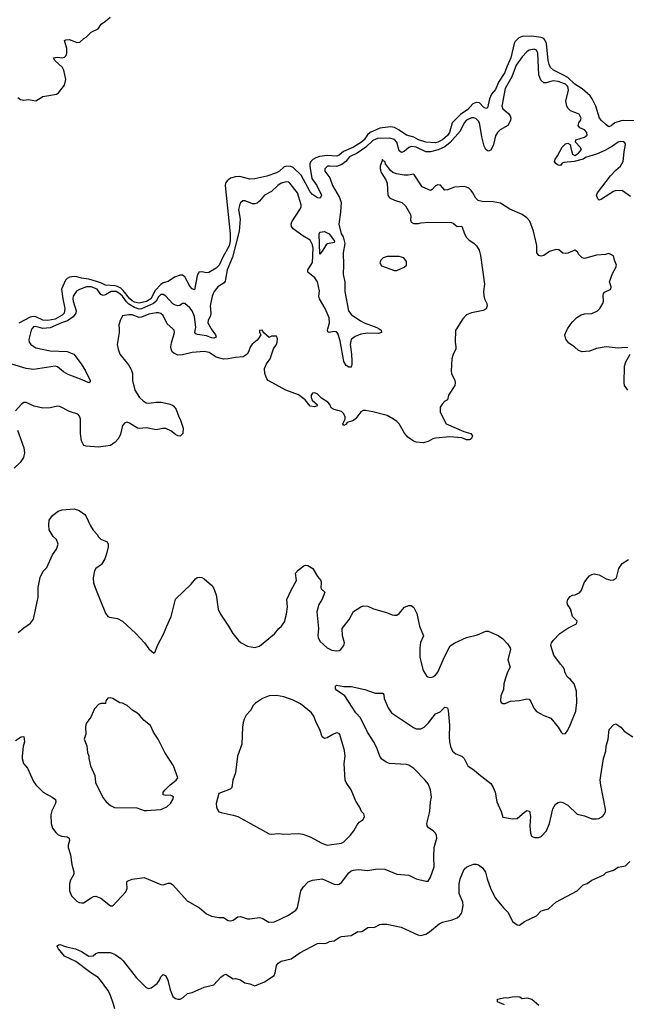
# Model space of a CAD drawing. Header units: inches. Extents: x 2220522 to 2384314, y 721474 to 893490.
# Tile 164 of 256: x 2312697 to 2317736, y 814388 to 822568. Entities that reach past the tile are written whole.
import ezdxf

# ---------------------------------------------------------------- set-up
doc = ezdxf.new("R2010")
doc.units = ezdxf.units.IN
doc.header["$MEASUREMENT"] = 0
doc.layers.add('C3811', color=7, linetype='Continuous')
doc.layers.add('C3812', color=7, linetype='Continuous')

msp = doc.modelspace()

# ---------------------------------------------------------------- linework, layer by layer
at = {"layer": 'C3811', "color": 5}
for points, elevation in [([(2312798.8, 820000), (2312791.3, 819988.7), (2312771.8, 819910), (2312775.8, 819890), (2312788.4, 819870), (2312830, 819841.3), (2312950, 819818), (2313090, 819812.3), (2313145.5, 819790), (2313208.5, 819710), (2313243.7, 819650), (2313282.4, 819570), (2313281, 819559), (2313272, 819550), (2313216.6, 819576.6), (2313099.3, 819619.3), (2313061.9, 819641.9), (2313010, 819685.4), (2312990.9, 819690.9), (2312810, 819663.2), (2312749.3, 819670), (2312630, 819705.5)], 160), ([(2313521.7, 820000), (2313522.8, 819970), (2313505.5, 819870), (2313513.4, 819830), (2313528.2, 819790), (2313600.7, 819700.7), (2313623.4, 819663.4), (2313632.7, 819630), (2313634, 819570), (2313654, 819490), (2313691.5, 819430), (2313721.4, 819401.4), (2313746.3, 819386.3), (2313770, 819383.5), (2313830, 819391.3), (2313871.3, 819391.3), (2313935.8, 819375.8), (2313965.3, 819365.3), (2313976.5, 819356.5), (2313996.3, 819330), (2314018.8, 819270), (2314030.8, 819250), (2314055.9, 819175.9), (2314050.8, 819130), (2314042, 819118), (2314030, 819109.2), (2314010, 819112.3), (2313990, 819122.7), (2313953.7, 819153.7), (2313910, 819173), (2313887.1, 819172.9), (2313830, 819159.6), (2313750, 819176.9), (2313690, 819171.5), (2313674.5, 819174.5), (2313610, 819216.9), (2313590, 819223.6), (2313570, 819219.5), (2313550, 819197.2), (2313534.1, 819125.9), (2313518.9, 819090), (2313490, 819058.9), (2313450, 819031.3), (2313350, 819017.4), (2313250, 819024.2), (2313229.4, 819030), (2313209.6, 819070), (2313200.5, 819130), (2313203, 819250), (2313193.7, 819273.7), (2313179.3, 819290), (2313110, 819314), (2313030, 819355.1), (2313010, 819357.4), (2312950, 819343), (2312890, 819340.5), (2312817.1, 819357.1), (2312750, 819387), (2312730, 819386.6), (2312708.8, 819371.2), (2312660.6, 819319.4)], 180), ([(2316324.4, 820000), (2316318, 819990), (2316313.4, 819890), (2316320.4, 819850), (2316319.1, 819830), (2316299.1, 819790), (2316287.7, 819750), (2316282, 819650), (2316284, 819630), (2316310.8, 819570), (2316314.8, 819550), (2316310.5, 819529.5), (2316258, 819450), (2316250.9, 819409.1), (2316230, 819398), (2316205.4, 819374.6), (2316191.3, 819348.7), (2316190.8, 819310), (2316197.3, 819290), (2316238.8, 819210), (2316386.5, 819146.5), (2316446, 819130), (2316458, 819110), (2316450.2, 819089.8), (2316439, 819081), (2316430, 819076.9), (2316410, 819079.1), (2316370, 819095.4), (2316270, 819103.9), (2316150, 819091.1), (2316130, 819086.2), (2316090, 819064.4), (2316050, 819053.5), (2315990, 819057.7), (2315967.7, 819067.7), (2315920.3, 819100.3), (2315893, 819133), (2315849.7, 819210), (2315831.1, 819230), (2315802.4, 819250), (2315750, 819278.7), (2315630, 819310.9), (2315570, 819322), (2315550, 819321.3), (2315530, 819309.6), (2315490, 819256.2), (2315470, 819237.6), (2315416.9, 819223.1), (2315410, 819208.7), (2315390, 819198), (2315382, 819210), (2315400.9, 819250), (2315400.5, 819270), (2315390, 819294), (2315370, 819312.6), (2315308.7, 819330), (2315283.3, 819343.3), (2315273.6, 819370), (2315257, 819390), (2315203, 819423), (2315170, 819457.4), (2315150, 819467.6), (2315130, 819464.7), (2315119, 819450), (2315116.9, 819430), (2315126.7, 819406.7), (2315171.6, 819368.4), (2315163.6, 819356.4), (2315146.8, 819353.2), (2315110, 819358), (2315067.6, 819410), (2315011.7, 819451.7), (2314907.3, 819490), (2314760.9, 819570), (2314750, 819585.2), (2314733.3, 819630), (2314731.2, 819670), (2314746.3, 819710), (2314777.2, 819750), (2314805.1, 819834.9), (2314829.3, 819870), (2314836, 819890), (2314837.2, 819917.2), (2314830, 819938), (2314820.4, 819940.4), (2314790, 819939), (2314769.3, 819929.3), (2314725.6, 819965.6), (2314710, 819988.7), (2314690, 819986), (2314687.7, 819970), (2314698.8, 819950), (2314680.9, 819919.1), (2314670, 819905.2), (2314628.3, 819871.7), (2314612, 819848), (2314598.7, 819810), (2314585.3, 819790), (2314553.1, 819766.9), (2314490, 819763), (2314430, 819750.5), (2314390, 819748.6), (2314330, 819765), (2314270, 819802.3), (2314230, 819812.7), (2314130, 819804.1), (2314050, 819782.6), (2314010, 819781.4), (2313976.9, 819796.9), (2313964, 819810), (2313955, 819830), (2313952.7, 819850), (2313957.4, 819882.6), (2313984.1, 819970), (2313979.8, 819990), (2313968.8, 820000)], 180), ([(2314288.2, 820000), (2314324.4, 819950), (2314330.3, 819929.7), (2314310, 819922.4), (2314290, 819924.5), (2314250, 819941.4), (2314172.8, 819952.8), (2314159.3, 819959.3), (2314152.3, 819970), (2314157.9, 820000)], 160), ([(2315681.8, 820000), (2315700.7, 819990), (2315702.8, 819970), (2315678.6, 819961.4), (2315590, 819963.4), (2315530, 819956.2), (2315482.6, 819937.4), (2315450.3, 819910), (2315442.4, 819870), (2315453.4, 819790), (2315456.2, 819730), (2315456.2, 819703.8), (2315450, 819680.9), (2315430, 819681.3), (2315410, 819695.6), (2315389.8, 819729.8), (2315360.2, 819900.2), (2315341, 819961), (2315330, 819974.4), (2315310, 819977.3), (2315268.8, 819968.8), (2315255.6, 819975.6), (2315254.2, 819990), (2315256.7, 820000)], 160), ([(2317750, 819841.6), (2317730, 819844.7), (2317670, 819839.7), (2317570, 819850.9), (2317490, 819835.4), (2317430, 819814), (2317370, 819809.6), (2317340.1, 819820.1), (2317305.2, 819850), (2317259.6, 819879.6), (2317233.4, 819913.4), (2317224.4, 819950), (2317244.4, 819995.6), (2317247.4, 820000)], 180), ([(2317749.8, 819489.8), (2317722.6, 819530), (2317717.7, 819550), (2317721.1, 819690), (2317733.1, 819726.9), (2317769.6, 819790)], 180), ([(2312677.7, 819157.7), (2312730.5, 819010), (2312736.3, 818970), (2312727.3, 818930), (2312700.7, 818890), (2312650, 818842.7)], 180), ([(2312684.1, 817475.9), (2312730, 817516), (2312786.3, 817553.7), (2312812.5, 817587.5), (2312849.2, 817770), (2312849.5, 817850.5), (2312866.8, 817933.2), (2312892.9, 817987.1), (2312923.2, 818016.8), (2312970, 818122), (2313002, 818170), (2313015.3, 818210), (2313002, 818250), (2312976, 818276), (2312942.7, 818330), (2312938, 818370), (2312942.7, 818410), (2312969.6, 818450.3), (2313015.3, 818484.7), (2313050, 818494.9), (2313150, 818504), (2313190, 818490.8), (2313236.7, 818456.7), (2313246, 818446), (2313283.7, 818363.7), (2313306.7, 818326.7), (2313341, 818290), (2313350.7, 818270.7), (2313370, 818251.3), (2313422, 818230), (2313431.1, 818211.1), (2313431.3, 818190), (2313418.8, 818130), (2313404, 818090), (2313376.7, 818043.3), (2313330, 818008.7), (2313318.8, 817990), (2313306.8, 817930), (2313311, 817890), (2313330.8, 817830), (2313410, 817638), (2313430, 817611), (2313443.4, 817603.4), (2313510, 817593), (2313550.6, 817570), (2313660.5, 817470), (2313733.4, 817390), (2313770, 817342.8), (2313810, 817304.7), (2313823.1, 817316.9), (2313841.2, 817370), (2313894.5, 817470), (2313915.2, 817524.8), (2313956.2, 817610), (2313990, 817754.8), (2314121.7, 817878.3), (2314157.2, 817922.8), (2314170, 817934), (2314190, 817938), (2314210, 817935.5), (2314230, 817924), (2314290, 817870.8), (2314307, 817847), (2314328.2, 817790), (2314345.5, 817670), (2314365.5, 817630), (2314432.7, 817530), (2314466.4, 817470), (2314514.4, 817410), (2314536.3, 817390), (2314590, 817363.1), (2314650, 817352.2), (2314690, 817363.8), (2314813.3, 817466.7), (2314850, 817510.6), (2314871.5, 817528.5), (2314895.3, 817564.7), (2314913.2, 817630), (2314922, 817690), (2314917.2, 817750), (2314952.7, 817830), (2314997.2, 817910), (2314989.3, 817970), (2315010, 817996), (2315058, 818030), (2315070, 818036), (2315090, 818034.8), (2315131.3, 818010), (2315170, 817942), (2315198, 817910), (2315202, 817890), (2315198, 817850), (2315201, 817841), (2315231.6, 817811.6), (2315210, 817755.3), (2315180.7, 817710), (2315164, 817650), (2315178.3, 817510), (2315173, 817453), (2315175.5, 817435.5), (2315190, 817404.7), (2315251.3, 817350), (2315290, 817330.8), (2315330, 817324), (2315350, 817326.8), (2315364.7, 817335.3), (2315388.7, 817370), (2315394, 817390), (2315379, 817450), (2315375.3, 817510), (2315433.8, 817586.2), (2315469.6, 817650.4), (2315530, 817691.3), (2315550, 817698), (2315590, 817697.3), (2315635.2, 817675.2), (2315744, 817644), (2315790, 817622.8), (2315810, 817620.7), (2315830, 817622), (2315850, 817634), (2315892.5, 817687.5), (2315930, 817701), (2315950, 817701), (2315970, 817686), (2315996.2, 817636.2), (2316017, 817530), (2316050.8, 817450), (2316026.7, 817393.3), (2316020.9, 817350), (2316022, 817270), (2316050, 817162), (2316076.3, 817116.3), (2316088.2, 817108.2), (2316110, 817103.8), (2316130, 817108.5), (2316150, 817122.4), (2316170, 817148), (2316222, 817270), (2316273.8, 817366.2), (2316312.7, 817390), (2316410, 817434.3), (2316500.8, 817459.2), (2316570, 817487.7), (2316590, 817487.3), (2316672.3, 817452.3), (2316708.2, 817428.2), (2316750, 817382), (2316771.3, 817350), (2316775.3, 817335.3), (2316753, 817250), (2316771, 817190), (2316750, 817149), (2316730, 817089), (2316719.5, 817050), (2316717, 817003), (2316693, 816950), (2316690.6, 816910.6), (2316696.8, 816896.8), (2316710, 816887.3), (2316730, 816887.7), (2316774, 816906), (2316850, 816912.7), (2316910, 816926), (2316930, 816922), (2316943.9, 816903.9), (2316968.5, 816848.5), (2316990, 816820.7), (2317050, 816786.4), (2317110, 816764.9), (2317171, 816690), (2317196, 816650), (2317210, 816636), (2317230, 816638), (2317250, 816666), (2317270, 816706), (2317317.1, 816822.9), (2317324.9, 816895.1), (2317323, 816990), (2317302, 817050), (2317270, 817089.3), (2317246, 817110), (2317232.7, 817130), (2317225.2, 817150), (2317224, 817170), (2317213.2, 817190), (2317190, 817214), (2317135.1, 817290), (2317109, 817370), (2317115.3, 817390), (2317128.7, 817410), (2317184, 817470), (2317250, 817513.4), (2317322, 817550), (2317328.7, 817570), (2317289.5, 817609.5), (2317272.9, 817672.9), (2317249.2, 817710), (2317245.2, 817730), (2317249.3, 817750), (2317270, 817777.3), (2317290, 817787.7), (2317311.1, 817791.1), (2317350, 817810.8), (2317363.7, 817830), (2317387.3, 817890), (2317410, 817926.8), (2317430, 817947.3), (2317450, 817959.1), (2317470, 817964.9), (2317510, 817956.3), (2317570, 817922), (2317609.1, 817910.9), (2317630, 817914.8), (2317654, 817930), (2317675.3, 818010), (2317702, 818050), (2317755.3, 818084.7)], 180), ([(2312661.2, 816578.8), (2312710, 816610.7), (2312730, 816612), (2312735.5, 816570), (2312725.5, 816530), (2312717.1, 816450), (2312717.6, 816430), (2312729.2, 816389.2), (2312762.4, 816350), (2312810, 816238.8), (2312831.9, 816211.9), (2312891.7, 816151.7), (2312966.8, 816110), (2312993, 816090), (2312997.1, 816070), (2312992.4, 816050), (2312964.2, 815995.8), (2312956.5, 815963.5), (2312957.3, 815890), (2312970, 815850.6), (2312995.6, 815815.6), (2313017, 815797), (2313045.9, 815785.9), (2313090, 815778.9), (2313108.4, 815768.4), (2313110.3, 815750), (2313098.7, 815710), (2313099.5, 815690), (2313118, 815630), (2313130.3, 815550), (2313146.4, 815490), (2313145.5, 815470), (2313119.9, 815420.1), (2313110.3, 815390), (2313110.3, 815330.3), (2313126, 815290), (2313170, 815246), (2313190, 815234.9), (2313210, 815230.4), (2313227.3, 815232.7), (2313290, 815274), (2313310, 815284), (2313330, 815286.8), (2313370, 815270.8), (2313450, 815206), (2313470, 815206), (2313578.2, 815321.8), (2313588.3, 815350), (2313586.5, 815393.5), (2313590, 815411), (2313630, 815428), (2313730, 815442.8), (2313870, 815384), (2313890, 815380.7), (2313930, 815394.8), (2313950, 815394.8), (2313970, 815382), (2314088.1, 815248.1), (2314190, 815190.4), (2314250, 815139.5), (2314290, 815120.4), (2314350, 815110.4), (2314390, 815110.4), (2314430, 815084.9), (2314450, 815080.8), (2314470, 815087.7), (2314510, 815116.1), (2314530, 815118), (2314590, 815099.6), (2314610, 815098.5), (2314690, 815110.3), (2314710, 815103.7), (2314766, 815070), (2314812.4, 815072.4), (2314931.2, 815130), (2314989.7, 815170), (2315004.7, 815190), (2315033, 815330), (2315055.2, 815364.8), (2315093.6, 815406.4), (2315130, 815420.3), (2315210, 815430.2), (2315310, 815385.2), (2315337.4, 815382.6), (2315350, 815386), (2315370, 815401.1), (2315430, 815480.3), (2315450, 815496), (2315470, 815503.7), (2315510, 815507), (2315590, 815501.3), (2315670, 815514.9), (2315730, 815510.4), (2315830, 815470.4), (2315930, 815461.3), (2315991.3, 815430), (2316070, 815410.8), (2316090, 815411.3), (2316110, 815444.7), (2316139.7, 815530), (2316136.5, 815610), (2316139.4, 815690), (2316161, 815770), (2316160.4, 815790), (2316151.1, 815810), (2316131.3, 815830), (2316094.3, 815854.3), (2316081.7, 815870), (2316079.8, 815890), (2316105, 815990), (2316109.2, 816070), (2316116.9, 816110), (2316110, 816169.6), (2316090, 816219.7), (2316066.6, 816250), (2315970, 816348.5), (2315930, 816375.1), (2315910, 816379.8), (2315770, 816388.3), (2315740.1, 816400.1), (2315704.4, 816424.4), (2315690, 816449), (2315667.6, 816510), (2315642.2, 816562.2), (2315585.4, 816650), (2315527.4, 816767.4), (2315489.6, 816810), (2315398, 816950), (2315330, 816997.6), (2315321.7, 817010), (2315319.6, 817030), (2315330, 817039.5), (2315390, 817028.9), (2315450, 817027.6), (2315562.8, 817002.8), (2315650, 816974), (2315712.7, 816972.7), (2315720.7, 816960.7), (2315725.5, 816930), (2315758.7, 816850), (2315784.9, 816810), (2315968.1, 816688.1), (2315990, 816678), (2316030, 816678.3), (2316056.2, 816690), (2316094.1, 816725.9), (2316150, 816801.6), (2316190, 816819), (2316230, 816857.1), (2316250, 816850.8), (2316255.6, 816830), (2316267.2, 816707.2), (2316264.2, 816610), (2316267.4, 816570), (2316275.3, 816530), (2316291.7, 816491.7), (2316320.7, 816470), (2316369, 816449), (2316379.9, 816439.9), (2316390.4, 816430), (2316419.3, 816370), (2316473.8, 816333.8), (2316510, 816300.4), (2316610, 816222.8), (2316630.3, 816190.3), (2316646, 816150), (2316660.3, 816070), (2316696.4, 815990), (2316710, 815942), (2316790, 815930.5), (2316830, 815933), (2316890, 815985.5), (2316910, 815997.3), (2316933, 815993), (2316940.4, 815950), (2316934.4, 815870), (2316940.7, 815810), (2316950, 815786), (2316973.2, 815773.2), (2317010, 815773), (2317030, 815783.8), (2317073.3, 815830), (2317099.7, 815890), (2317126.5, 816013.5), (2317149.5, 816050), (2317170, 816065.5), (2317190, 816070.3), (2317210, 816066), (2317250, 816043), (2317329.2, 815969.2), (2317390, 815954.6), (2317449.3, 815929.3), (2317490, 815927.9), (2317507.7, 815932.3), (2317539.5, 815950), (2317553.5, 815966.5), (2317563, 815990), (2317564, 816010), (2317524.6, 816210), (2317520.3, 816250), (2317523.5, 816290), (2317548.3, 816430), (2317566.3, 816490), (2317567.9, 816532.1), (2317586, 816590), (2317594, 816670), (2317630, 816711.3), (2317650, 816718), (2317690, 816691), (2317718.5, 816658.5), (2317790, 816611)], 160), ([(2313487, 814350), (2313476.4, 814390), (2313449.6, 814470), (2313430, 814504.5), (2313368.2, 814590), (2313349.7, 814610), (2313288.7, 814648.7), (2313164, 814744), (2313070, 814789.6), (2313018, 814850), (2313006.6, 814870), (2313006.8, 814873.2), (2313018, 814882), (2313030, 814884), (2313084.6, 814864.6), (2313161, 814850), (2313210, 814828), (2313270, 814787.2), (2313308.2, 814791.8), (2313330, 814810.6), (2313350, 814819.5), (2313450, 814818), (2313490, 814802.6), (2313536.4, 814770), (2313555.8, 814750), (2313663.1, 814610), (2313747.8, 814527.8), (2313770, 814519.3), (2313790, 814526.4), (2313837.5, 814562.5), (2313858.7, 814590), (2313870, 814616), (2313890, 814637.3), (2313910, 814624.7), (2313927.3, 814590), (2313948, 814510), (2313970, 814452), (2313990, 814438), (2314010, 814431.3), (2314030, 814431.3), (2314054.6, 814445.4), (2314090, 814478), (2314130, 814486.8), (2314230, 814531), (2314310, 814551.3), (2314367.2, 814612.8), (2314390, 814631), (2314410, 814638.8), (2314470, 814598.8), (2314490, 814604), (2314530, 814590.6), (2314567.5, 814567.5), (2314610, 814558), (2314650, 814542), (2314730, 814576.3), (2314810, 814626.8), (2314819.5, 814650), (2314830, 814711), (2314842.7, 814730), (2314870, 814747.3), (2314952.9, 814767.1), (2315024.1, 814815.9), (2315170, 814894), (2315190, 814897.3), (2315230, 814894.8), (2315250, 814898.8), (2315270, 814910.8), (2315310, 814916), (2315350, 814942.8), (2315369.4, 814950.6), (2315450, 814961), (2315506.8, 814993.2), (2315530, 814991), (2315544.7, 814995.3), (2315590, 815026), (2315646, 815030), (2315689.4, 815050.6), (2315706.3, 815053.7), (2315746.8, 815053.2), (2315866.8, 815030), (2316004.3, 814964.3), (2316030, 814961), (2316070, 814971), (2316101.7, 814990), (2316182.1, 815057.9), (2316210, 815071.1), (2316290, 815091.3), (2316330, 815107.7), (2316353.4, 815126.6), (2316370, 815148.5), (2316382.3, 815210), (2316377.7, 815237.7), (2316349, 815310), (2316347, 815390), (2316355.3, 815430), (2316390, 815511.6), (2316410.5, 815529.5), (2316468.1, 815551.9), (2316490, 815552.4), (2316507.2, 815547.2), (2316542.9, 815522.9), (2316566.2, 815486.2), (2316579.1, 815430), (2316610, 815344.9), (2316650, 815270.6), (2316714.8, 815190), (2316754, 815150), (2316790, 815077.3), (2316830, 815047.7), (2316850, 815044.9), (2316890, 815076.3), (2316990, 815123), (2317030, 815164), (2317090, 815180.7), (2317150, 815237.3), (2317329.4, 815330.6), (2317378.6, 815381.4), (2317410, 815391), (2317450, 815418.8), (2317550, 815464.7), (2317570, 815484.7), (2317630, 815504), (2317670, 815526.8), (2317730, 815538), (2317766.3, 815573.7)], 140), ([(2316723.2, 814383.2), (2316666, 814410), (2316666, 814430), (2316730, 814444.7), (2316750, 814441), (2316789.5, 814450.5), (2316830, 814453), (2316852, 814450), (2316870, 814438), (2316910, 814441.3), (2316950.4, 814430), (2317010, 814382.6)], 120)]:
    msp.add_lwpolyline(points, dxfattribs=dict(at, elevation=elevation))
at = {"layer": 'C3811', "color": 5, "elevation": 180}
for points in [[(2313450, 816934.5), (2313428, 816932), (2313411, 816910), (2313410, 816886), (2313370, 816888), (2313350, 816878), (2313316.9, 816843.1), (2313287.5, 816772.5), (2313254.8, 816730), (2313244.9, 816710), (2313242, 816690), (2313246.4, 816633.6), (2313232, 816590), (2313255.3, 816535.3), (2313259.6, 816479.6), (2313271.3, 816450), (2313271.3, 816430), (2313284, 816370), (2313320.7, 816290), (2313327.3, 816230), (2313364.4, 816150), (2313390, 816102.8), (2313414, 816070), (2313450, 816039.1), (2313483.9, 816023.9), (2313670, 816021), (2313730, 815998.8), (2313750, 815997.3), (2313870, 816007.3), (2313919, 816030), (2313950, 816058), (2313969, 816090), (2313974, 816110), (2313961.2, 816121.2), (2313945.6, 816125.6), (2313910, 816123.7), (2313888, 816130), (2313889.5, 816150), (2313905.1, 816170), (2313947.3, 816212.7), (2313998, 816250), (2314009.4, 816270), (2313974.3, 816370), (2313901.1, 816481.1), (2313847, 816590), (2313809.6, 816650), (2313784.5, 816704.5), (2313730, 816746), (2313691.3, 816791.3), (2313670, 816809.3), (2313637.2, 816830), (2313589.6, 816869.6), (2313550, 816889.4), (2313530, 816892.7), (2313470, 816929.4)], [(2314830, 816953.3), (2314770, 816951), (2314714, 816930), (2314656.3, 816890), (2314637.1, 816870), (2314615.5, 816830), (2314578, 816790), (2314562.3, 816757.7), (2314552.7, 816730), (2314546.4, 816690), (2314543, 816550), (2314506.4, 816450), (2314488.3, 816311.7), (2314467.7, 816250), (2314458.8, 816190), (2314444.9, 816175.1), (2314350, 816139), (2314330, 816058), (2314330.4, 816030), (2314336.4, 816010), (2314350, 815988), (2314370, 815980.7), (2314470, 815960.7), (2314510, 815947.3), (2314770, 815805.5), (2314790, 815800.5), (2314847.3, 815807.3), (2314890, 815802.8), (2315010, 815807.3), (2315050, 815800.7), (2315110, 815780.5), (2315206.4, 815726.4), (2315250, 815711.3), (2315370, 815728.2), (2315390, 815739.3), (2315442, 815790), (2315472.7, 815830), (2315500.2, 815879.8), (2315518, 815902), (2315550, 815924.7), (2315562, 815950), (2315555.3, 815970), (2315535.3, 815990), (2315519, 816030), (2315490, 816075.3), (2315449.7, 816170), (2315407.8, 816230), (2315399.7, 816250), (2315391.3, 816388.7), (2315400.5, 816450), (2315396.3, 816496.3), (2315357, 816630), (2315350, 816639.3), (2315330, 816642.9), (2315298.8, 816630), (2315250, 816600.9), (2315230, 816596), (2315210, 816609.2), (2315189.6, 816670), (2315159.7, 816730), (2315141.1, 816781.1), (2315122.2, 816810), (2315030, 816883.9), (2314970, 816915.8), (2314890, 816943.1)]]:
    msp.add_lwpolyline(points, close=True, dxfattribs=at)
at = {"layer": 'C3812', "color": 5}
for points, elevation in [([(2312681.1, 821921.1), (2312703.8, 821903.8), (2312730, 821899.5), (2312770, 821904.9), (2312830, 821894), (2312888.7, 821930), (2313002, 821950), (2313018.7, 821961.3), (2313070, 822024.7), (2313079, 822070), (2313064, 822150), (2313051.5, 822171.5), (2312989, 822230), (2312978, 822250), (2313010, 822257.3), (2313050, 822251.3), (2313070, 822258), (2313082, 822270), (2313088.7, 822290), (2313088.7, 822330), (2313070, 822394), (2313080.2, 822399.8), (2313110, 822402.8), (2313170, 822379.1), (2313197.6, 822382.4), (2313229.2, 822410.8), (2313250, 822422), (2313290, 822464.7), (2313349.1, 822490.9), (2313374, 822530), (2313410, 822554.8), (2313449.2, 822590)], 140), ([(2317810, 821727), (2317710.1, 821729.9), (2317693.3, 821726.7), (2317641.3, 821710), (2317610, 821686), (2317590, 821679.1), (2317570, 821693.6), (2317529.5, 821729.5), (2317513.5, 821750), (2317482, 821850), (2317453.8, 821910), (2317434.9, 821934.9), (2317370, 821993), (2317310, 822031.6), (2317250, 822086.7), (2317210, 822111.4), (2317130.2, 822150.2), (2317106.3, 822170), (2317094.8, 822194.8), (2317088.3, 822228.3), (2317074.7, 822370), (2317060.5, 822400.5), (2317050, 822411), (2317030, 822419.4), (2316948.4, 822431.6), (2316870, 822429.8), (2316843.9, 822416.1), (2316814, 822386), (2316806.1, 822370), (2316778, 822250), (2316743.2, 822176.9), (2316728.2, 822130), (2316674.8, 822050), (2316651, 821989), (2316616.6, 821950), (2316598.5, 821910), (2316582.8, 821837.2), (2316570, 821829.8), (2316550, 821840.8), (2316516.6, 821876.6), (2316490, 821879.3), (2316462.5, 821870), (2316418.9, 821821.1), (2316359.4, 821780.6), (2316290.1, 821710), (2316266.2, 821630), (2316250, 821605.5), (2316210, 821569.5), (2316170.2, 821550), (2316150, 821545.8), (2316070, 821549.5), (2316010.8, 821570), (2315970, 821592.5), (2315910, 821609.4), (2315850, 821651.1), (2315810, 821672.7), (2315777.3, 821677.3), (2315690, 821668.1), (2315609.2, 821630.8), (2315587.3, 821612.7), (2315558.2, 821570), (2315535.2, 821550), (2315470, 821509.3), (2315387.7, 821472.3), (2315350, 821443.1), (2315330, 821435.6), (2315250, 821441.1), (2315188.4, 821431.6), (2315158.2, 821421.8), (2315132.9, 821407.1), (2315115.1, 821390), (2315107.3, 821370), (2315107.4, 821350), (2315125.1, 821250), (2315165, 821190), (2315203.6, 821110), (2315196.4, 821090), (2315190, 821086), (2315170, 821087.3), (2315130, 821115.8), (2315110, 821139), (2315035.8, 821275.8), (2314970, 821339.4), (2314949.3, 821349.3), (2314910, 821352.2), (2314890, 821342.2), (2314854, 821310), (2314830, 821295), (2314751.2, 821268.8), (2314650, 821246), (2314610, 821243.6), (2314525.4, 821265.4), (2314490, 821262.8), (2314449, 821251), (2314419.1, 821230), (2314406.8, 821210), (2314402.9, 821190), (2314444.3, 820790), (2314444.6, 820730), (2314435.9, 820690), (2314383.7, 820596.3), (2314353.1, 820530), (2314330, 820503.2), (2314268.2, 820468.2), (2314250, 820464.4), (2314210, 820473.6), (2314185.3, 820470), (2314170, 820439), (2314150, 820324.5), (2314130, 820332.3), (2314110, 820354.8), (2314070, 820432.8), (2314050, 820445.5), (2314030, 820445.4), (2313984, 820430), (2313930, 820394.1), (2313890, 820381.3), (2313870, 820368.4), (2313822.6, 820317.4), (2313786.8, 820250), (2313750, 820227.8), (2313690, 820213.2), (2313650, 820222.1), (2313630, 820233.3), (2313610, 820251.1), (2313557.6, 820317.6), (2313536.9, 820336.9), (2313510, 820351.4), (2313490, 820358.1), (2313410, 820363.1), (2313370, 820382.3), (2313270, 820411.3), (2313210, 820419.7), (2313170, 820431.2), (2313150, 820434.2), (2313110, 820429.6), (2313090, 820418.9), (2313076.1, 820403.9), (2313045.3, 820330), (2313055.2, 820250), (2313072.5, 820170), (2313065.2, 820130), (2313050, 820112.7), (2312990, 820081.3), (2312930, 820069.3), (2312890, 820073.2), (2312830, 820099.4), (2312810, 820102.3), (2312782.9, 820097.1), (2312690, 820048.4)], 140), ([(2317770, 821099.8), (2317705.2, 821145.2), (2317650, 821148), (2317630, 821140.7), (2317530, 821077.4), (2317510, 821069.6), (2317500.1, 821080.1), (2317489.7, 821110), (2317497.4, 821130), (2317603.8, 821270), (2317650, 821318.3), (2317687.6, 821350), (2317711, 821389), (2317717.6, 821470), (2317731.1, 821530), (2317725.3, 821545.3), (2317713.5, 821553.5), (2317690, 821555.5), (2317670, 821550.7), (2317623.1, 821516.9), (2317558.7, 821481.3), (2317490, 821451.2), (2317397.7, 821422.3), (2317377.3, 821410), (2317302, 821390), (2317218.3, 821381.7), (2317204.8, 821375.2), (2317190, 821357.2), (2317170, 821359.5), (2317150, 821372.7), (2317140.5, 821390), (2317144.4, 821410), (2317163.7, 821436.3), (2317202.2, 821510), (2317230, 821536), (2317250, 821542.4), (2317270.5, 821530.5), (2317277, 821490), (2317290.4, 821450.4), (2317310, 821439.1), (2317340.5, 821459.5), (2317364.5, 821490), (2317352.6, 821510), (2317313.6, 821550), (2317318, 821570), (2317390, 821593.4), (2317411.3, 821610), (2317409.7, 821630), (2317390, 821652.3), (2317351, 821671), (2317336.9, 821690), (2317342, 821710), (2317356.3, 821730), (2317361.1, 821750), (2317343.6, 821783.6), (2317272, 821812), (2317254.2, 821830), (2317243.5, 821850), (2317235.4, 821890), (2317257.3, 821982.7), (2317250, 822013.2), (2317230, 822031.4), (2317170, 822054.3), (2317130, 822060.2), (2317070, 822043.7), (2317050, 822044.8), (2317026.4, 822066.4), (2317008.9, 822110), (2317002, 822290), (2316990, 822315.9), (2316970, 822323), (2316930, 822314.5), (2316910, 822300.3), (2316870, 822258.5), (2316822.4, 822190), (2316786.3, 822093.7), (2316730, 821995.8), (2316703, 821850), (2316710, 821828.2), (2316757.3, 821790), (2316771.5, 821770), (2316777.3, 821750), (2316774.9, 821730), (2316751.2, 821688.8), (2316687.6, 821652.4), (2316665.6, 821630), (2316650, 821602.9), (2316632.3, 821530), (2316610, 821485.1), (2316590, 821476.3), (2316581.1, 821481.1), (2316570, 821489.6), (2316556.3, 821516.3), (2316535.1, 821595.1), (2316518.8, 821698.8), (2316510, 821723.1), (2316487.1, 821747.1), (2316470, 821753.6), (2316450, 821753.4), (2316410, 821734.4), (2316390, 821712.3), (2316356.9, 821643.1), (2316273.3, 821546.7), (2316228.3, 821511.7), (2316173.6, 821486.4), (2316110, 821469.9), (2316070, 821469.5), (2315990, 821509.5), (2315950, 821514.2), (2315930, 821506.5), (2315890, 821474), (2315870, 821464.4), (2315850, 821478.7), (2315829.9, 821550), (2315810, 821572.3), (2315770, 821583.1), (2315670, 821582.1), (2315630, 821565.9), (2315571.5, 821508.5), (2315501.6, 821458.4), (2315438, 821430), (2315405.1, 821390), (2315373.9, 821366.1), (2315330, 821348), (2315270, 821352.6), (2315254.8, 821350), (2315232.7, 821330), (2315230.6, 821310), (2315274.4, 821254.4), (2315294.9, 821190), (2315352.6, 821090), (2315366.2, 821050), (2315362.6, 820970), (2315349.3, 820869.3), (2315367.8, 820790), (2315382.9, 820762.9), (2315396.9, 820710), (2315384.9, 820630), (2315387.4, 820530), (2315382.9, 820450), (2315397.2, 820390), (2315396.6, 820310), (2315427.8, 820150), (2315450, 820120.3), (2315526.8, 820066.8), (2315558, 820050), (2315663, 820010), (2315681.8, 820000)], 160), ([(2317247.4, 820000), (2317285.7, 820054.3), (2317325.6, 820094.4), (2317362.7, 820117.3), (2317390, 820124.2), (2317450, 820127.7), (2317496.9, 820150), (2317516.4, 820170), (2317540.9, 820210), (2317547.4, 820230), (2317543.3, 820276.7), (2317545.9, 820294.1), (2317556.3, 820303.7), (2317609, 820330), (2317612, 820350), (2317597, 820390), (2317621.2, 820458.8), (2317649, 820510), (2317654, 820530), (2317638, 820570), (2317630, 820606), (2317590, 820626), (2317563.6, 820616.4), (2317490, 820612.7), (2317390, 820583.6), (2317369.7, 820589.7), (2317340.5, 820620.5), (2317330, 820639), (2317310, 820652.3), (2317250, 820627.3), (2317230, 820624.5), (2317210, 820627.3), (2317176.1, 820656.1), (2317150, 820659.6), (2317098.8, 820641.2), (2317050, 820609.3), (2317030, 820603.7), (2317009.5, 820609.5), (2316993.2, 820630), (2316992.5, 820692.5), (2316966, 820810), (2316934.8, 820894.8), (2316910, 820922), (2316870, 820949), (2316770, 820994), (2316690, 821042.7), (2316630, 821056), (2316538, 821058), (2316506, 821066), (2316486.3, 821086.3), (2316462.7, 821130), (2316446.6, 821150), (2316428.2, 821168.2), (2316410, 821176.9), (2316390, 821182.4), (2316310, 821177), (2316250, 821156), (2316230, 821153.2), (2316192.7, 821192.7), (2316170, 821197.2), (2316150, 821189), (2316123.6, 821156.4), (2316110, 821148), (2316039.3, 821179.3), (2315970, 821284), (2315923.4, 821276.6), (2315890, 821277.7), (2315827.6, 821287.6), (2315797.8, 821297.8), (2315776.2, 821316.2), (2315736.2, 821370), (2315730, 821388.7), (2315715.3, 821395.3), (2315710, 821406), (2315690.7, 821350), (2315690.6, 821330), (2315698.5, 821298.5), (2315739.1, 821239.1), (2315750.5, 821210.5), (2315754, 821110), (2315768.5, 821088.5), (2315810, 821067.7), (2315870.4, 821050.4), (2315903, 821023), (2315944, 820950), (2315947.3, 820930), (2315944.5, 820904.5), (2315950, 820886.8), (2315970, 820874), (2316010, 820874.8), (2316030, 820881), (2316092.9, 820887.1), (2316284, 820884), (2316298, 820878), (2316330, 820851.3), (2316370, 820852), (2316391, 820790), (2316410, 820758), (2316430, 820736), (2316470.6, 820710.6), (2316491.3, 820690), (2316513.7, 820653.7), (2316524, 820610), (2316558, 820370), (2316550.5, 820309.5), (2316552.8, 820272.8), (2316557.3, 820250), (2316578.8, 820210), (2316581, 820190), (2316572.7, 820167.3), (2316548.2, 820151.8), (2316450, 820131.8), (2316410, 820115.1), (2316377.3, 820082.7), (2316324.4, 820000)], 180), ([(2315256.7, 820000), (2315269.3, 820050), (2315267.8, 820090), (2315235.1, 820170), (2315187.8, 820250), (2315183.1, 820270), (2315187.5, 820312.5), (2315170, 820389.4), (2315150, 820424.7), (2315089.6, 820470), (2315089.6, 820490), (2315130.3, 820549.7), (2315133.8, 820670), (2315130, 820697.3), (2315110, 820735.3), (2315050, 820771.7), (2314969.6, 820830), (2314954, 820850), (2314952, 820870), (2314958, 820890), (2315024.7, 820990), (2315034.3, 821010), (2315035.1, 821030), (2315003.4, 821130), (2314940.9, 821210), (2314930, 821218.5), (2314910, 821222.2), (2314870, 821209.1), (2314841.8, 821190), (2314790, 821140.3), (2314729.5, 821110.5), (2314690, 821061.3), (2314670, 821044.8), (2314650, 821037.6), (2314630, 821037.6), (2314570, 821062.3), (2314550, 821062.6), (2314532, 821048), (2314525, 821035), (2314515, 820990), (2314527.3, 820910), (2314520.1, 820810), (2314465.8, 820594.2), (2314420.1, 820490), (2314405, 820395), (2314396.7, 820383.3), (2314343.2, 820350), (2314312, 820310), (2314296.8, 820270), (2314277.9, 820190), (2314284, 820130), (2314281, 820110), (2314263.2, 820070), (2314259.3, 820050), (2314284.7, 820004.7), (2314288.2, 820000)], 160), ([(2314157.9, 820000), (2314159.8, 820010), (2314150, 820103.6), (2314130, 820149.8), (2314110, 820174.8), (2314070, 820209.6), (2314050, 820209.6), (2314025.8, 820194.2), (2314010.3, 820189.7), (2313990, 820196), (2313970, 820208.8), (2313911.1, 820271.1), (2313890, 820284.3), (2313870, 820284.9), (2313850, 820265.9), (2313829.1, 820230), (2313809, 820211), (2313710, 820167), (2313690, 820163.2), (2313650, 820177.5), (2313604.3, 820204.3), (2313583.7, 820223.7), (2313550.8, 820270), (2313530, 820291.3), (2313497.8, 820310), (2313457.8, 820310), (2313410, 820281.3), (2313390, 820276.3), (2313370, 820284.6), (2313340.6, 820330), (2313291.1, 820350), (2313252.4, 820347.6), (2313194.2, 820325.8), (2313168.1, 820311.9), (2313140.2, 820270), (2313137.1, 820250), (2313140.1, 820230), (2313164.7, 820150), (2313163.3, 820130), (2313140.9, 820099.1), (2313094.4, 820065.6), (2313043.2, 820050), (2312950, 820008.4), (2312890, 820003.4), (2312830, 820018), (2312810, 820016.9), (2312798.8, 820000)], 160), ([(2313968.8, 820000), (2313922.3, 820042.3), (2313890, 820109.7), (2313870, 820127.3), (2313850, 820133.5), (2313830, 820132.3), (2313770, 820121.4), (2313710, 820097.5), (2313690, 820095.4), (2313630, 820116.2), (2313604, 820116), (2313550.9, 820109.1), (2313530.8, 820070), (2313520.7, 820030), (2313521.7, 820000)], 180)]:
    msp.add_lwpolyline(points, dxfattribs=dict(at, elevation=elevation))
for points, elevation in [([(2315190, 820621.2), (2315184.3, 820790), (2315190, 820803.2), (2315230, 820807.2), (2315268.5, 820790), (2315312.8, 820727.2), (2315310, 820717.2), (2315254.9, 820705.1), (2315243.1, 820696.9), (2315210, 820644)], 140), ([(2315850, 820600.9), (2315750, 820600.9), (2315716, 820590), (2315696.3, 820570), (2315688.1, 820548.1), (2315703, 820523), (2315810, 820484), (2315830, 820484), (2315890, 820511), (2315909, 820530), (2315910, 820558), (2315888.7, 820590)], 180)]:
    msp.add_lwpolyline(points, close=True, dxfattribs=dict(at, elevation=elevation))

doc.saveas('drawing.dxf')
